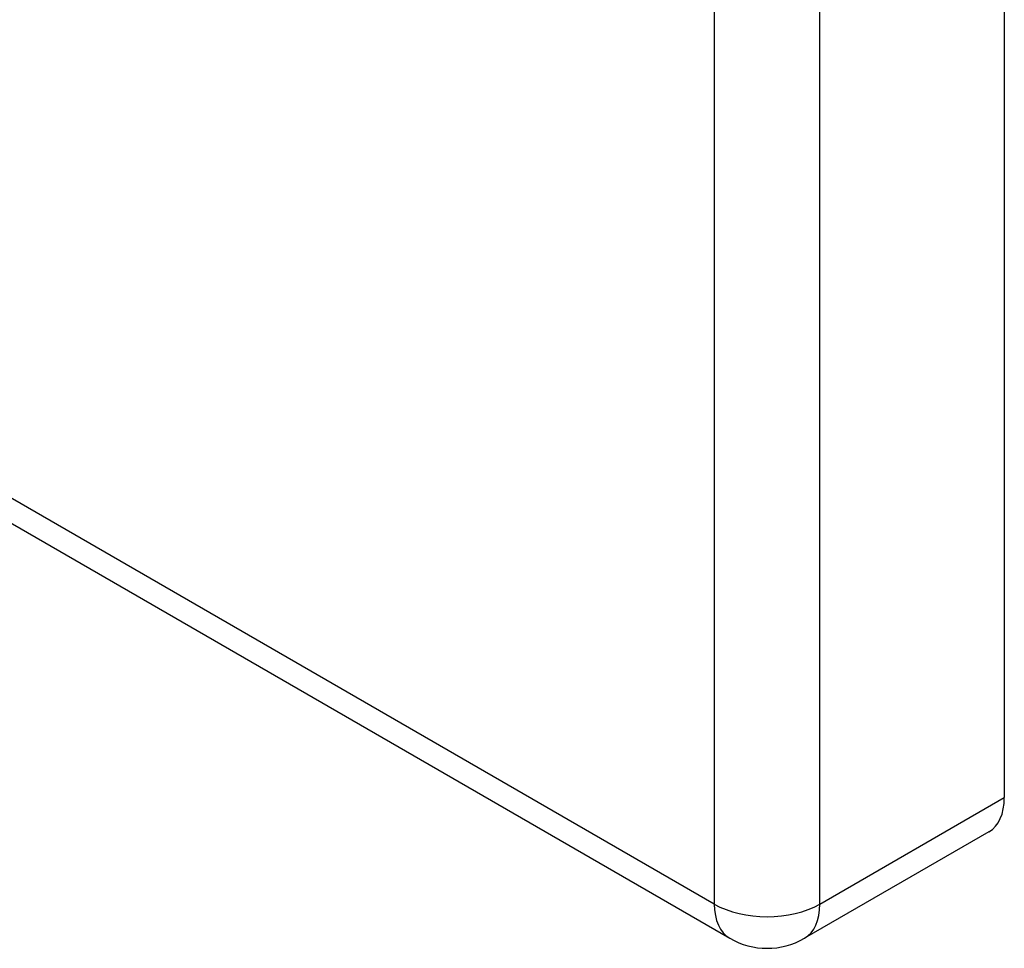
# Model space of a CAD drawing. Header units: inches. Extents: x 1.4 to 22.9, y 1.1 to 12.3.
# Tile 23 of 26: x 20.6 to 22.5, y 5.5 to 7.3. Entities that reach past the tile are written whole.
import ezdxf

# ---------------------------------------------------------------- set-up
doc = ezdxf.new("R2010")
doc.units = ezdxf.units.IN
doc.header["$MEASUREMENT"] = 0
doc.layers.add('Visible Edges(ANSI)', color=7, linetype='Continuous', lineweight=25)
doc.layers.add('Visible Tangent Edges(ANSI)', color=7, linetype='Continuous', lineweight=25)

msp = doc.modelspace()

# ---------------------------------------------------------------- linework, layer by layer
at = {"layer": 'Visible Edges(ANSI)'}
for p, q in [((22.5322, 10.4565), (22.5322, 5.7959)), ((19.3168, 7.0673), (21.9954, 5.5209)), ((22.502, 5.7291), (22.1414, 5.5209))]:
    msp.add_line(p, q, dxfattribs=at)
msp.add_arc((22.0684, 5.6473), 0.146, 240, 300, dxfattribs=at)
msp.add_ellipse((22.429, 5.8555), major_axis=(0.073, -0.1264), ratio=0.57735, start_param=0, end_param=0.785398, dxfattribs=at)
at = {"layer": 'Visible Tangent Edges(ANSI)'}
for p, q in [((21.9651, 10.2483), (21.9651, 5.5877)), ((22.1716, 5.5877), (22.1716, 10.2483)), ((21.9651, 5.5877), (19.2866, 7.1342)), ((22.1716, 5.5877), (22.5322, 5.7959))]:
    msp.add_line(p, q, dxfattribs=at)
for major_axis, start_param, end_param in [((-0.073, -0.1264), 5.497787, 6.283185), ((0.146, 0), 3.926991, 5.497787), ((0.073, -0.1264), 0, 0.785398)]:
    msp.add_ellipse((22.0684, 5.6473), major_axis=major_axis, ratio=0.57735, start_param=start_param, end_param=end_param, dxfattribs=at)

doc.saveas('drawing.dxf')
